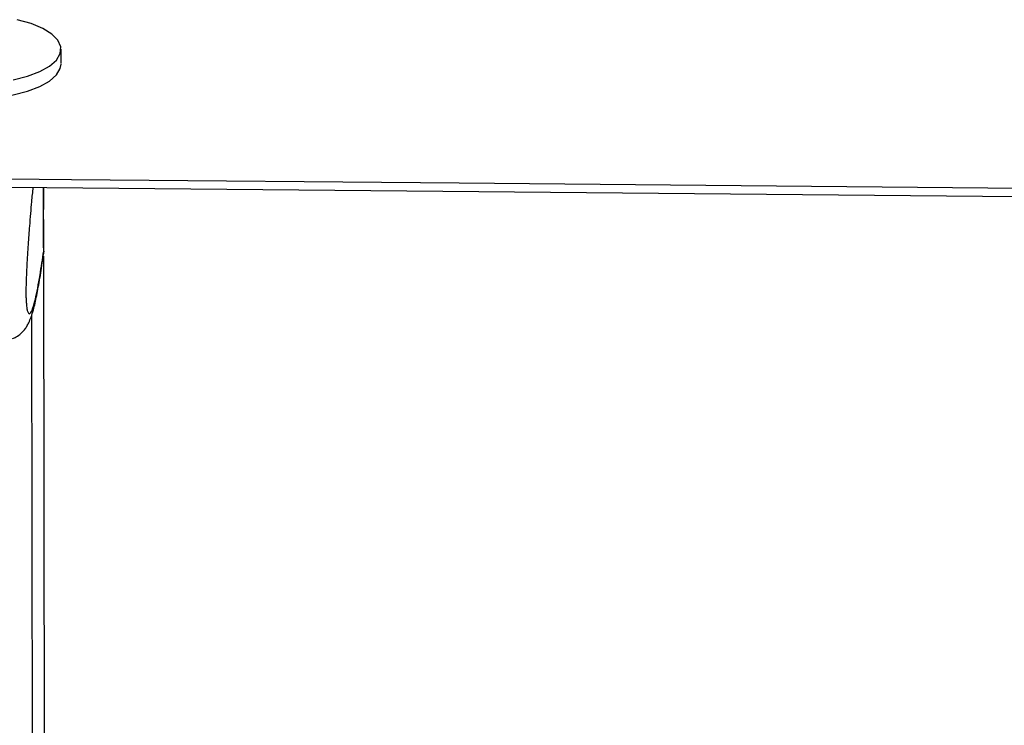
# Model space of a CAD drawing. Header units: millimetres. Extents: x 10 to 13239, y 20 to 10604.
# Tile 54 of 139: x 5482 to 5589, y 3043 to 3119. Entities that reach past the tile are written whole.
import ezdxf

# ---------------------------------------------------------------- set-up
doc = ezdxf.new("R2010")
doc.units = ezdxf.units.MM

msp = doc.modelspace()

# ---------------------------------------------------------------- linework, layer by layer
at = {"color": 7, "linetype": 'Continuous', "lineweight": 25}
for p, q in [((5486.73, 3114.27), (5486.73, 3115.8)), ((5484.86, 3093.74), (5484.85, 3100.82)), ((5484.86, 3093.74), (5484.85, 3100.82)), ((5484.85, 3094.74), (5484.85, 3100.82)), ((5484.85, 3100.82), (5484.85, 3098.51)), ((5484.86, 3093.95), (5484.85, 3100.82)), ((5484.85, 3094.57), (5484.85, 3100.82)), ((5484.85, 3098.51), (5484.85, 3098.45)), ((5484.85, 3097.73), (5484.85, 3098.51)), ((5484.85, 3097.72), (5484.85, 3098.34)), ((5484.85, 3097.73), (5484.85, 3097.72)), ((5484.86, 3093.95), (5484.85, 3094.57)), ((5484.86, 3093.95), (5484.78, 3093.53)), ((5484.86, 3093.95), (5484.86, 3093.95)), ((5485.03, 2964.12), (5484.86, 3093.38)), ((5484.95, 3021.59), (5484.86, 3093.38))]:
    msp.add_line(p, q, dxfattribs=at)
at = {"color": 8, "linetype": 'Continuous', "lineweight": 25}
for p, q in [((5484.86, 3093.74), (5484.85, 3100.82)), ((5484.86, 3093.74), (5484.85, 3100.82)), ((5484.85, 3098.51), (5484.85, 3100.82)), ((5484.85, 3098.34), (5484.85, 3098.51)), ((5484.85, 3098.35), (5484.85, 3098.34)), ((5485.05, 2947.41), (5484.86, 3093.38)), ((5484.95, 3021.59), (5484.86, 3093.38)), ((5483.77, 2945.01), (5483.58, 3087.07))]:
    msp.add_line(p, q, dxfattribs=at)
at = {"color": 7, "linetype": 'Continuous', "lineweight": 25, "flags": 128}
for points in [[(5481.54, 3112.49), (5483.09, 3112.88), (5484.43, 3113.38), (5485.5, 3113.97), (5486.25, 3114.63), (5486.65, 3115.34), (5486.7, 3116.07), (5486.39, 3116.78), (5485.73, 3117.46), (5484.75, 3118.07), (5483.48, 3118.59), (5481.98, 3119.01)], [(5468.26, 3113.19), (5468.92, 3112.52), (5469.91, 3111.9), (5471.17, 3111.38), (5472.68, 3110.96), (5474.36, 3110.67), (5476.16, 3110.51), (5478, 3110.5), (5479.82, 3110.62), (5481.54, 3110.88), (5483.1, 3111.27), (5484.43, 3111.77), (5485.5, 3112.36), (5486.25, 3113.03), (5486.65, 3113.73), (5486.73, 3114.19)], [(5477.34, 3101.8), (5487.85, 3101.71), (5529.87, 3101.32), (5571.9, 3100.93), (5613.92, 3100.55), (5697.97, 3099.78), (5739.99, 3099.39), (5782.01, 3099.01), (5824.04, 3098.62), (5866.06, 3098.24), (5908.09, 3097.85), (5950.11, 3097.47), (5992.13, 3097.08), (6034.16, 3096.7), (6076.18, 3096.32), (6118.2, 3095.93), (6160.23, 3095.55), (6202.25, 3095.17)], [(5477.34, 3100.89), (5707.5, 3098.77), (5770.19, 3098.2), (5801.53, 3097.91), (5864.22, 3097.34), (5895.56, 3097.05), (5958.25, 3096.48), (5989.59, 3096.19), (6052.28, 3095.62), (6083.62, 3095.33), (6114.96, 3095.05), (6161.98, 3094.62), (6208.99, 3094.19)]]:
    msp.add_lwpolyline(points, dxfattribs=at)
at = {"color": 7, "linetype": 'Continuous', "lineweight": 25}
for points, knots in [([(5483.68, 3100.83), (5483.63, 3100.33), (5483.5, 3099.05), (5483.33, 3096.99), (5483.16, 3094.67), (5483.04, 3092.68), (5482.96, 3091), (5482.93, 3089.93), (5482.92, 3089.39), (5482.93, 3088.96), (5482.95, 3088.5), (5482.97, 3088.28), (5482.99, 3088.15)], [0, 0, 0, 0, 0.150368, 0.381579, 0.538328, 0.697989, 0.802739, 0.851716, 0.88445, 0.898192, 0.939342, 1, 1, 1, 1]), ([(5481.47, 3084.47), (5481.61, 3084.52), (5481.97, 3084.66), (5482.42, 3085.03), (5482.8, 3085.44), (5483.05, 3085.81), (5483.29, 3086.27), (5483.52, 3086.85), (5483.8, 3087.75), (5484.1, 3089.1), (5484.45, 3091.02), (5484.69, 3092.54), (5484.82, 3093.43), (5484.83, 3093.53)], [0, 0, 0, 0, 0.018742, 0.051054, 0.083966, 0.120412, 0.166189, 0.249373, 0.36209, 0.5599, 0.767396, 0.97527, 1, 1, 1, 1])]:
    msp.add_open_spline(points, degree=3, knots=knots, dxfattribs=at)
at = {"color": 8, "linetype": 'Continuous', "lineweight": 25}
msp.add_open_spline([(5482.99, 3088.15), (5483, 3088.04), (5483.03, 3087.66), (5483.15, 3087.24), (5483.34, 3087.05), (5483.62, 3087.55), (5484, 3088.83), (5484.42, 3091), (5484.72, 3093.06), (5484.86, 3093.95)], degree=3, knots=[0, 0, 0, 0, 0.021827, 0.075619, 0.212903, 0.345668, 0.533161, 0.797568, 1, 1, 1, 1], dxfattribs=at)

doc.saveas('drawing.dxf')
